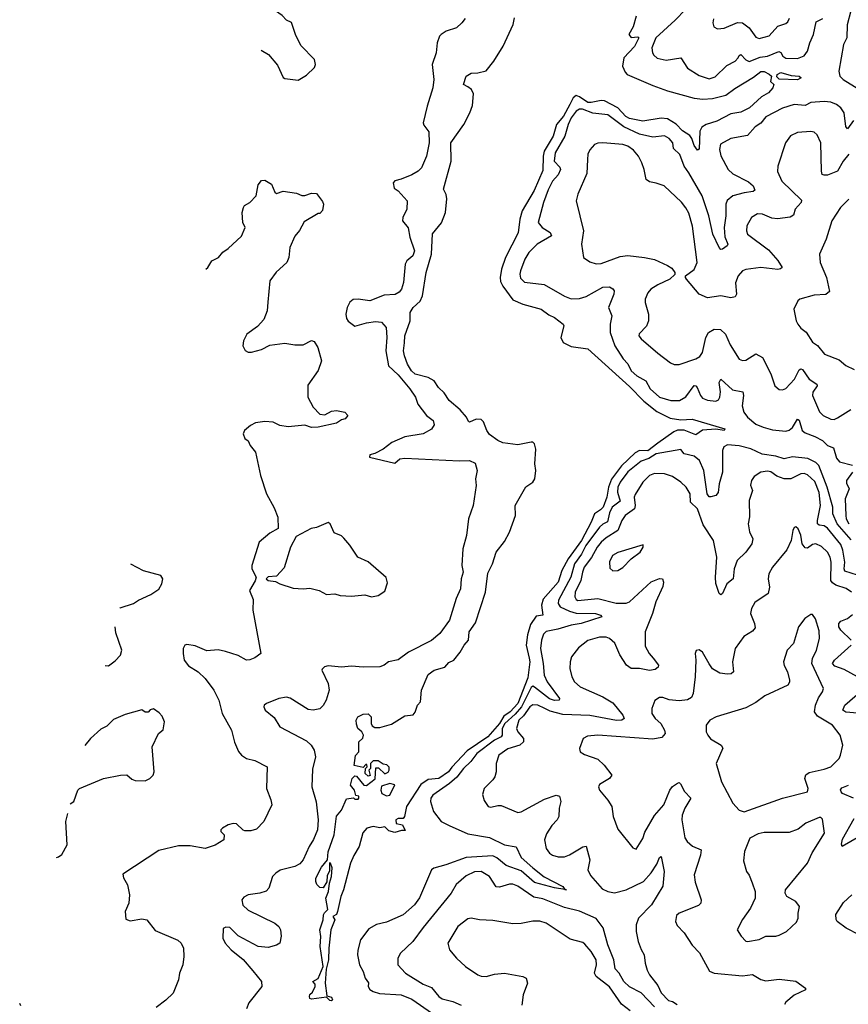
# Model space of a CAD drawing. Extents: x 2143765 to 2212931, y 878955 to 1017455.
# Tile 206 of 256: x 2144531 to 2149510, y 987857 to 993774. Entities that reach past the tile are written whole.
import ezdxf

# ---------------------------------------------------------------- set-up
doc = ezdxf.new("R2010")
doc.units = 0

msp = doc.modelspace()

# ---------------------------------------------------------------- linework, layer by layer
at = {"layer": '0CON20XD'}
for points in [[(2145982.4, 993590.4), (2146026.5, 993565), (2146080.8, 993500.8), (2146115, 993426.2), (2146125, 993420.8), (2146205, 993411.4), (2146255, 993442), (2146302.1, 993487.9), (2146309.2, 993505), (2146302, 993535), (2146220.3, 993620.3), (2146188.8, 993685), (2146165, 993757.5), (2146135, 993772.5), (2146109.4, 993799.4), (2146055, 993838), (2146047.9, 993849.3)], [(2148531.5, 993835), (2148469.2, 993770.8), (2148353.1, 993665), (2148330, 993605), (2148333.3, 993575), (2148341.1, 993561.1), (2148362.4, 993542.4), (2148415, 993531.1), (2148505, 993544.3), (2148543.9, 993483.9), (2148615, 993438.9), (2148675, 993419.4), (2148709.8, 993430.2), (2148781.1, 993498.9), (2148831.4, 993525), (2148849.1, 993545), (2148855, 993560), (2148865, 993565.6), (2148895, 993533.3), (2148915, 993524), (2148981, 993549), (2149025, 993554.7), (2149093.9, 993583.9), (2149105, 993576.5), (2149116.2, 993555), (2149135, 993544.2), (2149205, 993541.8), (2149245, 993557.5), (2149266, 993585), (2149278.8, 993635), (2149301.3, 993685), (2149318, 993762), (2149357.4, 993782.6)], [(2149525, 993827.1), (2149503.2, 993743.2), (2149501.2, 993665), (2149481.8, 993625), (2149453.9, 993465), (2149459.1, 993435), (2149479.4, 993415), (2149625, 993324.6)], [(2147207.7, 993782.3), (2147188.8, 993755), (2147156.2, 993725), (2147094.5, 993705.5), (2147063.3, 993685), (2147053.8, 993675), (2147040, 993635), (2147034.3, 993575), (2147010.9, 993505), (2147019.6, 993415), (2147014.7, 993365.3), (2146979.6, 993255), (2146956, 993155), (2146960.3, 993140.3), (2146990.5, 993100.5), (2146990.9, 993035), (2146975.6, 992955), (2146945.6, 992885), (2146925.7, 992865), (2146887.7, 992842.3), (2146824.5, 992815.5), (2146785, 992806), (2146776.2, 992795), (2146781.2, 992761.2), (2146805, 992746.2), (2146859.2, 992685), (2146858.1, 992635), (2146834.2, 992585), (2146831.4, 992565), (2146865, 992523.8), (2146876.7, 992466.7), (2146904.3, 992385), (2146894.5, 992355.5), (2146857.5, 992325), (2146846.7, 992305), (2146837.5, 992195), (2146825.4, 992154.6), (2146812.4, 992137.6), (2146787.6, 992122.4), (2146721.9, 992118.1), (2146635, 992085.6), (2146565.5, 992095.5), (2146535, 992092.9), (2146515, 992076), (2146498.9, 992045), (2146491.5, 992005), (2146495, 991978.8), (2146505, 991963.1), (2146545, 991932.5), (2146615, 991952.9), (2146669.4, 991960.6), (2146706, 991956), (2146733.8, 991923.8), (2146737.3, 991865), (2146731.5, 991785), (2146747.7, 991695), (2146805, 991639.3), (2146876.1, 991555), (2146910.5, 991505), (2146924.5, 991464.5), (2146976.1, 991396.1), (2147015, 991366), (2147021.2, 991338.8), (2147006.2, 991313.8), (2146955, 991286.5), (2146845, 991267.5), (2146767.1, 991232.9), (2146715.7, 991194.3), (2146665, 991167.5), (2146635, 991158.8), (2146632.5, 991145), (2146785, 991110), (2146815.4, 991134.6), (2146845, 991138.9), (2147175, 991123.3), (2147235, 991125.8), (2147268.8, 991108.8), (2147280, 991065), (2147270, 991015), (2147274.3, 990974.3), (2147256.5, 990855), (2147228.9, 990775), (2147216.9, 990675), (2147194.3, 990595), (2147188.9, 990495), (2147195.6, 990455), (2147184.4, 990415), (2147179.5, 990355), (2147153.3, 990295), (2147113.5, 990165), (2147055.6, 990085), (2147005, 990044.4), (2146867, 989973), (2146805, 989926.7), (2146746.7, 989915), (2146721.2, 989895), (2146695, 989884.4), (2146595, 989883.1), (2146525, 989890), (2146465, 989883.3), (2146385, 989890.6), (2146363.3, 989885), (2146348, 989872), (2146346, 989865), (2146385.4, 989785.4), (2146390.4, 989745), (2146372.5, 989685), (2146355, 989652.5), (2146335, 989632.2), (2146295.4, 989624.6), (2146265, 989628.2), (2146156.2, 989696.2), (2146135, 989703.3), (2146088, 989695), (2146013.8, 989665), (2146000, 989655), (2145997.8, 989645), (2146005.6, 989625), (2146060.3, 989580.3), (2146095.4, 989525.4), (2146255, 989440), (2146283.1, 989415), (2146301.5, 989385), (2146308.5, 989345), (2146290.8, 989269.3), (2146287.3, 989165), (2146313.3, 989073.3), (2146324.7, 988965), (2146320.7, 988905), (2146297.7, 988847.7), (2146270.6, 988805), (2146235.5, 988725), (2146215, 988700.9), (2146185, 988684.7), (2146096.9, 988663.1), (2146070.6, 988645), (2146051.1, 988625), (2146029.1, 988555), (2146012.3, 988537.7), (2145974.7, 988525.3), (2145905, 988514.6), (2145878.5, 988501.5), (2145866.2, 988485), (2145872.1, 988452.1), (2145903.3, 988423.2), (2146064.2, 988344.2), (2146087.8, 988325), (2146098.5, 988305), (2146103.4, 988266.6), (2146094, 988225), (2146075, 988212.2), (2146025, 988199.1), (2145964, 988204), (2145845, 988268.5), (2145795, 988318), (2145769.3, 988320.7), (2145755, 988312.5), (2145752.9, 988255), (2145765.7, 988225), (2145802.5, 988185), (2145875, 988127.1), (2145931.7, 988058.3), (2145984.2, 987995), (2145985.8, 987964.2), (2145908.8, 987865), (2145895, 987830)], [(2148235, 993795.2), (2148218, 993732), (2148192.6, 993685), (2148205, 993667.5), (2148245, 993672.1), (2148252.1, 993665), (2148225, 993612.5), (2148162.2, 993545), (2148154.4, 993495), (2148168.8, 993458.8), (2148181.1, 993445), (2148335, 993378.7), (2148425, 993346.9), (2148585, 993302.5), (2148637, 993297), (2148695, 993300), (2148775, 993320.2), (2148828.1, 993361.9), (2148941.4, 993428.6), (2148985, 993462.3), (2149005, 993462.4), (2149035, 993446.8), (2149048.1, 993435), (2149043.6, 993403.6), (2149062.5, 993385), (2149057.5, 993365), (2149030, 993335), (2148988.9, 993311.1), (2148917.3, 993245), (2148865, 993218.9), (2148805, 993209.5), (2148721.4, 993165), (2148656, 993144), (2148630.5, 993129.5), (2148618.9, 993105), (2148613.9, 992996.1), (2148605, 992990.8), (2148585, 993018.1), (2148571.2, 993061.2), (2148558.5, 993078.5), (2148515, 993106.3), (2148476.1, 993146.1), (2148425, 993178.3), (2148385, 993183.2), (2148275.9, 993164.1), (2148195, 993180.4), (2148172.7, 993192.7), (2148124.8, 993245), (2148045, 993286.7), (2148025, 993289.6), (2147965, 993276.1), (2147945, 993277.1), (2147895, 993311.5), (2147875, 993317.9), (2147857.1, 993305), (2147836.8, 993265), (2147799.7, 993195), (2147758, 993145), (2147736.9, 993075), (2147683.2, 992985), (2147675.9, 992955), (2147675, 992868.6), (2147622.5, 992747.5), (2147550.6, 992625), (2147536.5, 992575), (2147526, 992494), (2147450.7, 992345), (2147426.4, 992275), (2147417.9, 992225), (2147421, 992201), (2147433.6, 992173.6), (2147495, 992091.8), (2147555.4, 992065.4), (2147665.8, 992035), (2147710.7, 992000.7), (2147746, 991985), (2147796.7, 991945), (2147801.2, 991935), (2147783.3, 991865), (2147796.7, 991835), (2147845, 991811.4), (2147945, 991796.9), (2148195, 991570.6), (2148281.9, 991481.9), (2148360.3, 991420.3), (2148440.2, 991380.2), (2148505, 991370), (2148573, 991373), (2148769.4, 991315), (2148763.9, 991306.1), (2148713.8, 991313.8), (2148635, 991306.9), (2148595, 991279.4), (2148525, 991307.8), (2148485, 991307.8), (2148461.8, 991298.2), (2148365, 991228.8), (2148305, 991183.7), (2148255, 991184.8), (2148229.1, 991170.9), (2148146.6, 991093.4), (2148087.2, 991012.8), (2148069.5, 990965), (2148059.4, 990905), (2148037.1, 990845), (2148021.8, 990828.2), (2147984.5, 990805), (2147966.3, 990755), (2147907, 990645), (2147826.6, 990533.4), (2147789.1, 990465), (2147767.5, 990395), (2147677.9, 990292.1), (2147667.6, 990255), (2147675.8, 990195), (2147635, 990188.8), (2147601, 990139), (2147582.1, 990077.9), (2147574.8, 990015.2), (2147592.1, 989937.9), (2147596, 989915), (2147585, 989819.6), (2147525, 989665.6), (2147479.6, 989615), (2147440.3, 989589.7), (2147415, 989545.5), (2147345, 989464.1), (2147220.3, 989379.7), (2147127.6, 989282.4), (2147108.5, 989255), (2147049.2, 989215), (2146985, 989207.5), (2146942.7, 989177.3), (2146856, 989045), (2146844.5, 988985.5), (2146835, 988973.3), (2146805, 988973.8), (2146792.5, 988965), (2146794.3, 988944.3), (2146832.5, 988935), (2146848.3, 988901.7), (2146825, 988902), (2146785, 988889.6), (2146750.3, 988900.3), (2146725, 988923.1), (2146695, 988917.1), (2146654.6, 988925.4), (2146617.5, 988915), (2146593, 988887), (2146571.2, 988805), (2146538.8, 988751.2), (2146520, 988705), (2146477.5, 988545), (2146461.2, 988505), (2146442, 988415), (2146435, 988397.5), (2146412.5, 988385), (2146425.8, 988365), (2146401.2, 988305), (2146388.1, 988195), (2146387.7, 988125), (2146372.5, 988067.5), (2146366.6, 987985), (2146377.5, 987907.5), (2146405, 987899.2), (2146412, 987885), (2146405, 987878), (2146395, 987879.4), (2146375, 987900), (2146285, 987888.8), (2146275, 987892.5), (2146273.2, 987903.2), (2146275, 987916.7), (2146290, 987930), (2146307.3, 987965), (2146307.4, 987977.4), (2146292.5, 987995), (2146325, 988012.9), (2146354, 988085), (2146336.2, 988205), (2146341.9, 988265), (2146335.5, 988304.5), (2146354.2, 988365), (2146356, 988394), (2146362.3, 988407.7), (2146383.8, 988426.2), (2146371.2, 988495), (2146387.9, 988535), (2146392.5, 988585), (2146405.5, 988625), (2146408.3, 988678.3), (2146400, 988705), (2146393, 988707), (2146393, 988657), (2146378.3, 988631.7), (2146377, 988593), (2146355, 988557.5), (2146335, 988560), (2146317, 988577), (2146310, 988595), (2146311.2, 988615), (2146345, 988682), (2146380, 988725), (2146385, 988773.8), (2146421.2, 988875), (2146435, 988988), (2146465.6, 989024.4), (2146495, 989092.5), (2146537.5, 989097.5), (2146545, 989090), (2146565, 989090), (2146570, 989095), (2146568.3, 989108.3), (2146551.7, 989111.7), (2146542.5, 989145), (2146520, 989175), (2146530, 989215), (2146545, 989230), (2146555, 989227.5), (2146600, 989175), (2146615, 989172.5), (2146668.3, 989211.7), (2146671.7, 989278.3), (2146688.3, 989278.3), (2146725, 989242.5), (2146745, 989252.5), (2146752.5, 989265), (2146751.7, 989281.7), (2146737, 989297), (2146715, 989300), (2146685, 989320), (2146655, 989320), (2146640, 989305), (2146640, 989275), (2146630, 989265), (2146637, 989233), (2146625, 989227.5), (2146607.5, 989245), (2146610, 989275), (2146620, 989285), (2146618.3, 989298.3), (2146611.7, 989298.3), (2146595, 989280), (2146541.7, 989291.7), (2146548.3, 989351.7), (2146570, 989375), (2146570, 989435), (2146593, 989457), (2146596.7, 989475), (2146587.5, 989495), (2146563.9, 989513.9), (2146555, 989540), (2146554.2, 989565), (2146563.8, 989585), (2146595, 989600.8), (2146625, 989602.5), (2146642.9, 989585), (2146643.3, 989545), (2146650, 989530), (2146665, 989521.2), (2146695, 989520), (2146765, 989541.2), (2146845, 989590), (2146895, 989597.5), (2146907, 989613), (2146922.5, 989655), (2146940, 989675), (2146946.7, 989745), (2146985, 989840), (2147022.5, 989865), (2147086.1, 989883.9), (2147109.5, 989910.5), (2147140, 989925), (2147177.3, 989972.7), (2147201.4, 990015), (2147228.8, 990045), (2147232.9, 990095), (2147270.5, 990149.5), (2147330, 990335), (2147345, 990447.5), (2147371.9, 990505), (2147393.8, 990575), (2147445, 990638.8), (2147475.3, 990695.3), (2147511.4, 990795), (2147507.8, 990855), (2147573.5, 990966.5), (2147614.4, 990995), (2147627.5, 991015), (2147633.8, 991065), (2147627.7, 991105), (2147632.8, 991192.8), (2147625, 991226), (2147615, 991235.6), (2147605, 991235.6), (2147525, 991218.8), (2147435, 991231.6), (2147405, 991245.3), (2147355, 991280.7), (2147338.6, 991305), (2147318.5, 991358.5), (2147305, 991372.5), (2147275, 991374.4), (2147235, 991356.2), (2147228.8, 991358.8), (2147216, 991385), (2147178.9, 991428.9), (2147111.4, 991485), (2147081.2, 991531.2), (2147047.1, 991565), (2147022.9, 991605), (2146985, 991624.5), (2146908.6, 991645), (2146885, 991664.7), (2146860.9, 991705), (2146842.8, 991755), (2146838.2, 991785), (2146843.4, 991833.4), (2146846, 991875), (2146877.5, 991965), (2146877.3, 992015), (2146895.4, 992045), (2146937, 992083), (2146951, 992115), (2146974.3, 992255), (2147005.7, 992365), (2147012.6, 992487.4), (2147065, 992554.6), (2147091, 992615), (2147098.3, 992698.3), (2147094.2, 992724.2), (2147078.1, 992755), (2147124.2, 992925), (2147122.5, 993035), (2147199.7, 993145), (2147236.8, 993215), (2147251.8, 993258.2), (2147258.1, 993328.1), (2147245.6, 993355), (2147225, 993371.1), (2147198, 993385), (2147214, 993435), (2147245, 993452.2), (2147285, 993454.4), (2147335, 993468.1), (2147379.5, 993525), (2147435.9, 993615), (2147496.2, 993745), (2147505.5, 993785)], [(2148701.1, 993778.9), (2148696.1, 993756.1), (2148702.3, 993732.3), (2148725, 993718.8), (2148765, 993724.2), (2148845, 993757.5), (2148875, 993756.2), (2148915, 993725.6), (2148955, 993668.9), (2148975, 993660.5), (2149035, 993677.9), (2149086.4, 993735), (2149135, 993751.9), (2149148, 993762), (2149156.4, 993783.6)], [(2149205, 993413.8), (2149095, 993417.5), (2149080.9, 993430.9), (2149082.1, 993445), (2149105, 993457.7), (2149168.1, 993438.1), (2149215, 993435.2), (2149227.5, 993425), (2149205, 993413.8)], [(2149542.3, 993167.7), (2149505, 993118), (2149495, 993133.3), (2149485.6, 993215.6), (2149466, 993245), (2149438.9, 993265), (2149405, 993278.2), (2149365, 993282.9), (2149285, 993277.5), (2149251.5, 993258.5), (2149185, 993264.2), (2149115, 993242.5), (2149015, 993190.6), (2148985, 993151.8), (2148949.8, 993130.2), (2148905, 993078.9), (2148805, 993060.8), (2148743.3, 993026.7), (2148735.6, 992995), (2148745.4, 992955.4), (2148787.8, 992875), (2148817.1, 992847.1), (2148910.4, 992800.4), (2148937.8, 992775), (2148949.7, 992750.3), (2148938.9, 992741.1), (2148885, 992734.7), (2148815.8, 992715), (2148781.7, 992688.2), (2148774.7, 992665.3), (2148773.8, 992596.2), (2148764.2, 992525), (2148768.6, 992468.6), (2148786.9, 992425), (2148783.3, 992415), (2148755, 992395.7), (2148745, 992394.2), (2148735, 992405.8), (2148697.3, 992485), (2148673.2, 992595), (2148632.2, 992715), (2148552.7, 992855), (2148523.8, 992893.8), (2148498.9, 992965), (2148460.9, 993000.9), (2148455.4, 993035), (2148435, 993060.5), (2148405, 993077.1), (2148335, 993067.8), (2148255, 993086.9), (2148161.4, 993131.4), (2148065, 993202.4), (2147975, 993212.6), (2147914.2, 993235.8), (2147895, 993236.8), (2147875, 993225.3), (2147845, 993183.8), (2147826.2, 993145), (2147806.2, 993073.8), (2147749, 992975), (2147742.5, 992925), (2147777.2, 992887.2), (2147780.8, 992875), (2147767.7, 992842.3), (2147733.6, 992805), (2147707.8, 992752.2), (2147679.2, 992675), (2147647.8, 992555), (2147670, 992525), (2147719.2, 992495), (2147726.9, 992475), (2147640, 992425), (2147590, 992375), (2147566.8, 992335), (2147540.4, 992265), (2147536.7, 992245), (2147541.2, 992221.2), (2147565, 992197.8), (2147683.6, 992183.6), (2147805, 992113.1), (2147845, 992097.7), (2147895, 992098), (2147935, 992110.6), (2148035, 992167.7), (2148075, 992168.1), (2148096.4, 992156.4), (2148104.2, 992145), (2148102.2, 992125), (2148070, 992045), (2148088.9, 991995), (2148078.5, 991945), (2148080.4, 991895), (2148106.9, 991815), (2148157.1, 991737.1), (2148186.2, 991706.2), (2148205, 991664.5), (2148240, 991635), (2148294.6, 991605), (2148320, 991555), (2148375, 991506.3), (2148443.3, 991485), (2148496, 991485), (2148535, 991507.9), (2148585, 991575.5), (2148595, 991574.4), (2148602.5, 991565), (2148622, 991515), (2148635, 991500), (2148665, 991487.5), (2148715, 991480.9), (2148730.5, 991489.5), (2148739.2, 991505), (2148741.9, 991538.1), (2148735.4, 991594.6), (2148745, 991614.2), (2148815, 991549.6), (2148877, 991537), (2148880.4, 991515), (2148873.6, 991453.6), (2148882.3, 991415), (2148905.5, 991385), (2148955, 991344.6), (2148998, 991325), (2149055, 991309.4), (2149135, 991302.5), (2149155, 991308.5), (2149175, 991324.6), (2149205, 991374.3), (2149215, 991367.5), (2149232.6, 991305), (2149251.4, 991291.4), (2149309.6, 991269.6), (2149355.2, 991245.2), (2149385, 991214.7), (2149422.1, 991202.1), (2149440, 991140), (2149457.5, 991117.5), (2149535, 991097.1)], [(2149513.4, 992966.6), (2149480.4, 992925), (2149445.8, 992864.2), (2149385, 992840), (2149365, 992839.4), (2149354.3, 992845), (2149349.1, 992865), (2149344.4, 993035), (2149323.4, 993083.4), (2149305, 993097.5), (2149285, 993101.9), (2149204.5, 993095.5), (2149163.4, 993076.6), (2149132.2, 993035), (2149086.9, 992895), (2149085, 992862.5), (2149111.4, 992805), (2149229.1, 992689.1), (2149226.7, 992675), (2149191.2, 992635), (2149180.5, 992599.5), (2149161.8, 992588.2), (2149085, 992576.8), (2149051.8, 992581.8), (2148995, 992606.5), (2148965, 992606.9), (2148929.2, 992585), (2148900.5, 992535), (2148897.8, 992505), (2148904.7, 992484.7), (2149030.6, 992390.6), (2149087.1, 992327.1), (2149112.2, 992285), (2149103.8, 992276.2), (2149086.7, 992273.3), (2148985, 992284.8), (2148895, 992273.8), (2148875, 992264.4), (2148847.8, 992235), (2148832.4, 992192.4), (2148839.4, 992125), (2148831.2, 992108.8), (2148805, 992103.3), (2148745, 992115.6), (2148665, 992102.9), (2148615, 992125.7), (2148538.8, 992215), (2148531.2, 992225), (2148532.5, 992235), (2148585, 992273.8), (2148601.4, 992315), (2148574, 992534), (2148551.9, 992611.9), (2148535, 992644.3), (2148507.7, 992677.7), (2148403.8, 992775), (2148355, 992792.5), (2148315, 992799.2), (2148295, 992813.8), (2148284.4, 992875), (2148270.5, 992915), (2148249.5, 992955), (2148219.9, 992989.9), (2148185, 993014.6), (2148155, 993024.6), (2148035, 993034.3), (2148005, 993031.4), (2147985, 993024), (2147957.9, 992992.1), (2147944.4, 992965.6), (2147942.9, 992935), (2147940.2, 992849.8), (2147885.8, 992725), (2147876, 992685), (2147920, 992505), (2147907.1, 992425), (2147918.8, 992345), (2147958.3, 992318.3), (2147995, 992307.1), (2148025, 992310), (2148139.5, 992350.5), (2148185, 992358.2), (2148285, 992344.5), (2148345, 992332.7), (2148425, 992298.1), (2148450.7, 992280.7), (2148468.8, 992255), (2148467.1, 992242.9), (2148438.8, 992215), (2148365, 992181.1), (2148324.3, 992155), (2148306.3, 992133.7), (2148290.6, 992095), (2148290.6, 992075), (2148310, 992005), (2148310.5, 991965), (2148297.8, 991932.2), (2148254.4, 991885.6), (2148252, 991875), (2148265, 991856.2), (2148365, 991770), (2148441.3, 991711.3), (2148465, 991701.4), (2148495, 991703.1), (2148595, 991736.5), (2148619.2, 991750.8), (2148635, 991774), (2148654.7, 991865.3), (2148669.5, 991895), (2148705, 991914.5), (2148742.1, 991912.1), (2148771.8, 991885), (2148800.5, 991820.5), (2148855, 991734.3), (2148875, 991725.6), (2148895, 991728.1), (2148955, 991766.9), (2148994, 991744), (2149045, 991646.7), (2149068, 991575), (2149095, 991552), (2149115, 991550), (2149135, 991558), (2149186.5, 991615), (2149215, 991670.8), (2149225, 991676.9), (2149235, 991671.9), (2149275, 991613.3), (2149320.8, 991585), (2149322.9, 991575), (2149297.1, 991535), (2149294.4, 991515), (2149337.4, 991417.4), (2149360, 991395), (2149405, 991374.4), (2149425, 991372.3), (2149445, 991381.5), (2149525, 991432.7)], [(2145649.4, 992276), (2145662.5, 992285), (2145685.6, 992324.4), (2145725.5, 992344.5), (2145753, 992377), (2145785, 992398.8), (2145865, 992472.5), (2145886, 992525), (2145872, 992555), (2145868.8, 992615), (2145876.2, 992645), (2145883, 992657), (2145915, 992676), (2145953.3, 992715), (2145965, 992782.5), (2145985, 992808.8), (2146005, 992810), (2146045, 992786.7), (2146065, 992737.5), (2146075, 992730), (2146115, 992744.2), (2146195, 992732.5), (2146227, 992717), (2146245, 992717.5), (2146285, 992732.5), (2146315, 992730), (2146351.7, 992681.7), (2146356.7, 992665), (2146351.7, 992628.3), (2146335, 992610), (2146325, 992610), (2146240.5, 992559.5), (2146212.9, 992507.1), (2146185.6, 992474.4), (2146154.3, 992405.7), (2146148.6, 992345), (2146135.7, 992315), (2146072.2, 992257.8), (2146034.4, 992205), (2146023.1, 992076.9), (2146017.9, 992025), (2145998.1, 991971.9), (2145959.4, 991930.6), (2145896.2, 991885), (2145876.7, 991845), (2145872.5, 991815), (2145886.4, 991786.4), (2145905, 991776.7), (2145923.6, 991776.4), (2145985, 991792.5), (2146035, 991817.5), (2146125, 991830), (2146185, 991820), (2146235, 991820), (2146284, 991846), (2146300.5, 991840.5), (2146322.9, 991805), (2146344.5, 991725), (2146324.5, 991665.5), (2146262.3, 991577.7), (2146262, 991505), (2146295, 991446), (2146335, 991403.8), (2146365, 991400), (2146405, 991420.8), (2146435, 991425.8), (2146485, 991416.7), (2146502.5, 991395), (2146487.5, 991375), (2146465, 991370), (2146435, 991348.8), (2146323.9, 991326.1), (2146285, 991324.2), (2146245, 991337.5), (2146145, 991327.5), (2146095, 991335.8), (2146055, 991355.8), (2146005, 991359.2), (2145948.3, 991351.7), (2145917.5, 991335), (2145882.5, 991305), (2145873.8, 991285), (2145885, 991257.5), (2145905, 991242.5), (2145916.7, 991215), (2145948.8, 991175), (2145978, 991035), (2146014, 990925), (2146061.2, 990841.2), (2146083.3, 990785), (2146083.6, 990716.4), (2146035, 990688.8), (2145971.2, 990635), (2145926.2, 990495), (2145926.7, 990475), (2145952.5, 990425), (2145947, 990403), (2145912.5, 990345), (2145935, 990290), (2145932.9, 990225), (2145980, 989965), (2145945, 989940), (2145915, 989926.7), (2145895, 989926.2), (2145845, 989954), (2145767.3, 989977.3), (2145725, 989986.7), (2145655, 989982.2), (2145585, 990010.6), (2145535, 990019.4), (2145524.2, 990015), (2145514.6, 989995.4), (2145512.9, 989965), (2145520.3, 989925), (2145545, 989890.8), (2145603.3, 989855), (2145645, 989815.6), (2145698.2, 989745), (2145728.8, 989685), (2145748.9, 989605), (2145804.2, 989505), (2145821.7, 989431.7), (2145845.7, 989375.7), (2145865, 989353.8), (2145894.4, 989334.4), (2145945, 989322.5), (2146017.5, 989285), (2146014, 989155), (2146041.2, 989085), (2146046.2, 989055), (2145998.8, 988955), (2145955, 988910), (2145920.7, 988899.3), (2145885, 988900), (2145873.8, 988903.8), (2145835, 988942.5), (2145815, 988943.3), (2145785, 988936.7), (2145750, 988915), (2145740, 988905), (2145740, 988895), (2145760, 988875), (2145757.5, 988845), (2145705, 988813.3), (2145645, 988793.3), (2145555, 988808.8), (2145485, 988810), (2145368.3, 988781.7), (2145150.5, 988639.5), (2145155, 988617.5), (2145179.2, 988575), (2145190.8, 988515), (2145188, 988465), (2145164.3, 988415), (2145169.2, 988369.2), (2145195, 988358.8), (2145265, 988370), (2145295, 988364.2), (2145345, 988300.8), (2145482.6, 988242.6), (2145502, 988225), (2145515.8, 988195), (2145518.6, 988145), (2145512, 988095), (2145492, 988045), (2145485.8, 988004.2), (2145453.8, 987925), (2145408.8, 987881.2), (2145351.7, 987838.3)], [(2149514.6, 992695.4), (2149464.2, 992645), (2149411.4, 992565), (2149377.3, 992455), (2149337.5, 992365), (2149341.9, 992315), (2149379.2, 992225), (2149398.2, 992141.8), (2149375, 992123.3), (2149305, 992119.4), (2149220, 992095), (2149206.2, 992085), (2149182.5, 992035), (2149196.2, 991965), (2149206.2, 991945), (2149225, 991920), (2149256.4, 991896.4), (2149295, 991837.1), (2149326.1, 991816.1), (2149367.5, 991765), (2149455, 991729.6), (2149495.4, 991695.4), (2149545, 991672.9)], [(2149332.4, 991095), (2149315, 991113.9), (2149267.7, 991137.7), (2149175, 991146.9), (2149125, 991135.3), (2149075, 991151.8), (2148993.1, 991163.1), (2148925, 991194.5), (2148855, 991214.4), (2148785, 991220), (2148763.5, 991206.5), (2148755.4, 991185), (2148755.3, 991055), (2148734.7, 990985), (2148727.8, 990932.2), (2148714.7, 990915.3), (2148685, 990906.2), (2148675, 990906.8), (2148661.8, 990925), (2148642.5, 991065), (2148615.3, 991125), (2148585, 991150.8), (2148525, 991164.6), (2148505, 991190.8), (2148355, 991164.5), (2148312, 991138), (2148265, 991121.6), (2148185, 991056.8), (2148139, 990995), (2148126.3, 990965), (2148124.1, 990935), (2148139.3, 990880.7), (2148091.9, 990845), (2148075, 990810.4), (2148064.2, 990755.8), (2148035, 990742.5), (2148015, 990725.2), (2147932.4, 990615), (2147908.2, 990561.8), (2147864.4, 990505), (2147842.7, 990425), (2147768.6, 990285), (2147768, 990265), (2147779.1, 990245), (2147835, 990219.3), (2147875, 990207.4), (2147991.2, 990205), (2148022.2, 990195), (2148029.2, 990185), (2147905, 990145.2), (2147845, 990136.5), (2147765, 990111.1), (2147695, 990096.9), (2147678, 990082), (2147666.3, 990046.3), (2147660.3, 989995), (2147677.9, 989905), (2147683, 989835), (2147701.4, 989795), (2147774.4, 989695), (2147774, 989685), (2147745, 989682.2), (2147715, 989692), (2147625, 989763.9), (2147615, 989768.1), (2147605, 989761.8), (2147545.8, 989644.2), (2147508.8, 989601.2), (2147447.5, 989545), (2147431.3, 989515), (2147430.4, 989475), (2147424.9, 989465.1), (2147385, 989444.2), (2147278, 989365), (2147243.1, 989316.9), (2147197.8, 989275), (2147157.6, 989222.4), (2147115, 989184.4), (2147014.3, 989115), (2147001.1, 989095), (2146999.5, 989075), (2147017.1, 989015), (2147063.1, 988955), (2147111.1, 988931.1), (2147225, 988882.5), (2147355, 988859.8), (2147445, 988815.3), (2147514.5, 988804.5), (2147545, 988739.1), (2147615, 988676.7), (2147682.5, 988622.5), (2147795, 988565.7), (2147807.4, 988546.6), (2147817.5, 988545), (2147807.4, 988546.6), (2147745, 988556.7), (2147625, 988589.6), (2147545, 988658.7), (2147455, 988691.6), (2147398.3, 988738.3), (2147375, 988749.3), (2147215, 988739.8), (2147092.5, 988695), (2147020, 988675), (2147005.5, 988664.5), (2146933.2, 988496.8), (2146902.9, 988455), (2146835, 988394.5), (2146735, 988351.2), (2146675, 988336.1), (2146629.1, 988310.9), (2146578.6, 988245), (2146563, 988183), (2146561.1, 988155), (2146573.5, 988095), (2146594.7, 988054.7), (2146606.4, 988015), (2146626.7, 987986.7), (2146626.2, 987965), (2146635.8, 987945.8), (2146655, 987933.3), (2146692.6, 987922.6), (2146824.3, 987914.3), (2146888.3, 987888.3), (2147011.2, 987801.2)], [(2149528.1, 990648.1), (2149442.8, 990745), (2149417.2, 990805), (2149418.4, 990845), (2149382.6, 990965), (2149332.4, 991095)], [(2149565, 990436.2), (2149490, 990460), (2149485.8, 990475), (2149490, 990515), (2149477.4, 990587.4), (2149465, 990621.1), (2149385, 990718.7), (2149365, 990732.2), (2149335, 990736.2), (2149325.4, 990745), (2149324.4, 990765), (2149343.5, 990855), (2149335, 990932.5), (2149308.6, 990998.6), (2149265, 991039.3), (2149245, 991046.5), (2149225, 991045.2), (2149165, 991015.3), (2149125, 991014.6), (2149080.3, 991030.2), (2149045, 991057.9), (2149025, 991060.9), (2148985, 991054.4), (2148945, 991030), (2148928.6, 991005), (2148922.1, 990977.9), (2148935.7, 990945), (2148914.6, 990885), (2148916.8, 990786.8), (2148908.1, 990745), (2148916.7, 990696.7), (2148936.9, 990655), (2148931.1, 990625), (2148895.6, 990575), (2148842.5, 990525), (2148825.4, 990475), (2148818.9, 990415), (2148780, 990385), (2148755, 990326.2), (2148745, 990318), (2148734.3, 990325), (2148714.6, 990385.4), (2148711.5, 990425), (2148721.3, 990545), (2148699.6, 990645), (2148639.2, 990739.2), (2148604.6, 990835), (2148562.2, 990875), (2148559.5, 990925), (2148535.3, 990965.3), (2148504.3, 990995), (2148455, 991029.6), (2148405, 991045.5), (2148345, 991047.3), (2148315.7, 991035), (2148275, 990995.6), (2148229.3, 990920.7), (2148224.7, 990905), (2148230.7, 990855), (2148226, 990834), (2148169.2, 990795), (2148149.5, 990765), (2148125.1, 990704.9), (2148055, 990661.4), (2148025, 990635.3), (2148001.3, 990605), (2147968.1, 990541.9), (2147923.9, 990485), (2147912.3, 990455), (2147904.2, 990405), (2147869.8, 990335), (2147867.8, 990305), (2147875, 990290), (2147885, 990284.2), (2148005, 990296.5), (2148115, 990268), (2148175, 990267.5), (2148195, 990276.5), (2148325, 990395.4), (2148375, 990416.7), (2148394.3, 990414.3), (2148399.5, 990395), (2148395, 990368.8), (2148353.8, 990275), (2148334.6, 990205), (2148290.5, 990095), (2148290.2, 990010.2), (2148314.5, 989965), (2148337.4, 989937.4), (2148369.2, 989895), (2148367.1, 989882.9), (2148350, 989870), (2148315, 989864.1), (2148255, 989874.6), (2148205, 989875.4), (2148177.1, 989895), (2148138, 989958), (2148106.8, 990026.8), (2148075, 990055.4), (2148055, 990062.7), (2148015, 990063.5), (2147945, 990044.4), (2147890.2, 989999.8), (2147847.5, 989945), (2147839.4, 989915), (2147838.1, 989875), (2147849.4, 989825), (2147865.6, 989795), (2147899.2, 989765), (2148035, 989705.5), (2148095, 989668.2), (2148155.5, 989595), (2148164.2, 989575), (2148150, 989565), (2148117.6, 989562.4), (2147957.8, 989592.2), (2147795, 989599.3), (2147719.2, 989619.2), (2147686.4, 989635), (2147645, 989655.3), (2147615, 989657.6), (2147597.6, 989645), (2147558.5, 989591.5), (2147530, 989565), (2147516.4, 989515), (2147525, 989493.8), (2147557.9, 989455), (2147559.1, 989435), (2147535.8, 989415), (2147465, 989392.3), (2147410.9, 989355), (2147394.3, 989305), (2147394, 989255), (2147385.6, 989224.4), (2147375, 989206.2), (2147322.5, 989155), (2147312.1, 989117.9), (2147322.7, 989082.7), (2147345.8, 989045.8), (2147362.3, 989042.3), (2147405, 989052.9), (2147425, 989051.4), (2147525, 989010), (2147545, 989013.3), (2147685, 989089.6), (2147755, 989113.1), (2147775, 989108.8), (2147783.6, 989075), (2147773.8, 989035), (2147771.5, 988985), (2147760.5, 988965), (2147728.3, 988931.7), (2147697.8, 988882.2), (2147684.6, 988845), (2147695, 988794), (2147715, 988765.8), (2147732.5, 988752.5), (2147766.6, 988743.4), (2147805, 988743.5), (2147835, 988754.5), (2147915, 988804.3), (2147935, 988808), (2147956.9, 988725), (2147945.8, 988665), (2147961.3, 988631.3), (2148031.1, 988551.1), (2148065, 988534.6), (2148105, 988526.9), (2148175, 988544.7), (2148279.6, 988595), (2148325, 988648.2), (2148359.9, 988700.1), (2148375, 988740), (2148385.6, 988745.6), (2148404.3, 988654.3), (2148395, 988566.7), (2148327.5, 988455), (2148250.5, 988375), (2148235.4, 988335), (2148235.4, 988295.4), (2148248.2, 988235), (2148265, 988186.2), (2148283.5, 988155), (2148289.1, 988105), (2148302.6, 988062.6), (2148315.5, 988035), (2148365, 987970.8), (2148386.6, 987926.6), (2148430.9, 987880.9), (2148455, 987874.3), (2148482.5, 987855)], [(2149535, 991055.8), (2149500.6, 991005), (2149499.5, 990989.5), (2149515.6, 990955), (2149491.3, 990895), (2149495.4, 990795), (2149497.9, 990775), (2149512.9, 990745)], [(2146646.1, 990306.1), (2146685, 990313.3), (2146725, 990340), (2146740.7, 990389.3), (2146733, 990423), (2146626.1, 990516.1), (2146562.5, 990545), (2146516.1, 990616.1), (2146479.3, 990659.3), (2146465, 990672.5), (2146420.7, 990690.7), (2146397.5, 990745), (2146385, 990752.5), (2146315, 990722), (2146283.4, 990716.6), (2146191.7, 990668.3), (2146158.6, 990605), (2146120.3, 990479.7), (2146075, 990430), (2146023.6, 990426.4), (2146012.5, 990415), (2146025, 990403.8), (2146068, 990398), (2146095, 990383.3), (2146175, 990357.5), (2146235, 990353.3), (2146275, 990357.5), (2146330, 990345), (2146375, 990320), (2146425, 990323.3), (2146457, 990313), (2146525, 990310), (2146605, 990318.8), (2146646.1, 990306.1)], [(2149530, 990335), (2149496.8, 990356.8), (2149435, 990376.9), (2149415, 990389.3), (2149404.8, 990405), (2149407, 990515), (2149400.8, 990545), (2149385, 990574.5), (2149348.5, 990608.5), (2149315, 990624.5), (2149295, 990620.9), (2149265, 990598.9), (2149251.1, 990601.1), (2149232.5, 990625), (2149225, 990677.5), (2149208.8, 990715), (2149195, 990726.7), (2149185, 990722.5), (2149176.7, 990705), (2149168, 990645), (2149141.5, 990588.5), (2149055, 990484), (2149032.9, 990445), (2149028.6, 990415), (2149036.4, 990365), (2149028.9, 990325), (2148949.1, 990270.9), (2148929.2, 990235), (2148923.1, 990205), (2148947.5, 990145), (2148950, 990120), (2148935, 990100), (2148882, 990068), (2148830, 989995), (2148814.5, 989915.5), (2148821.2, 989855), (2148806.6, 989843.4), (2148785, 989840.6), (2148737.8, 989847.8), (2148695, 989872.9), (2148675, 989903.3), (2148635, 989973.3), (2148615, 989986.7), (2148597, 989983), (2148590, 989965), (2148594.2, 989925), (2148590, 989825), (2148577.3, 989725), (2148568.3, 989701.7), (2148545, 989687.3), (2148495, 989681.1), (2148435, 989686.2), (2148395, 989701.4), (2148375, 989701.4), (2148347.4, 989682.6), (2148330, 989635), (2148330.8, 989605), (2148350.8, 989575), (2148384.6, 989544.6), (2148406.4, 989505), (2148410, 989485), (2148389, 989461), (2148335, 989450), (2148006.3, 989473.7), (2147942.4, 989467.6), (2147916.7, 989455), (2147896.2, 989395), (2147900, 989375), (2147925, 989358), (2148005, 989330), (2148043.9, 989293.9), (2148090, 989235), (2148076.2, 989215), (2148015, 989178.8), (2148010, 989165), (2148015, 989143.3), (2148065, 989083.8), (2148088.6, 989045), (2148098.1, 988985), (2148125, 988908.8), (2148215, 988797.5), (2148235, 988790), (2148275.6, 988854.4), (2148287.6, 988892.4), (2148345, 988992), (2148401.2, 989055), (2148438.9, 989145), (2148454.8, 989165.2), (2148485, 989186), (2148495, 989190), (2148501.9, 989181.9), (2148525.4, 989135.4), (2148564.2, 989095), (2148527.7, 989035), (2148513, 988993), (2148511.1, 988965), (2148528.1, 988858.1), (2148541.9, 988835), (2148575, 988806.9), (2148626, 988785), (2148622.7, 988752.7), (2148583.3, 988635), (2148590.6, 988590.6), (2148625.7, 988485), (2148624.2, 988465), (2148609.8, 988450.2), (2148493.3, 988405), (2148478.3, 988391.7), (2148471.2, 988355), (2148481.2, 988331.2), (2148525, 988286.7), (2148572.1, 988212.1), (2148617.2, 988167.2), (2148677, 988057), (2148705, 988044.4), (2148875, 988028.2), (2148935, 988037.1), (2148985, 988007.1), (2149015, 987998.9), (2149095, 988007.8), (2149195, 987995.7), (2149252.5, 987955), (2149252.5, 987945), (2149185, 987911.1), (2149135, 987870.5), (2149126.2, 987855)], [(2148095, 990462), (2148125, 990464), (2148155, 990482), (2148205.8, 990534.2), (2148260, 990575), (2148277.5, 990605), (2148278.3, 990618.3), (2148125, 990572.5), (2148094.3, 990555), (2148075.9, 990515.9), (2148077.5, 990477.5), (2148095, 990462)], [(2145133.3, 990238.6), (2145135, 990240), (2145215, 990266), (2145245, 990286.2), (2145319.7, 990320.3), (2145367.2, 990352.8), (2145385, 990383.3), (2145390.8, 990415), (2145378.8, 990435), (2145275, 990463.1), (2145199.9, 990501.5)], [(2148885, 989013.1), (2149115, 989095.5), (2149265, 989133.3), (2149268.6, 989155), (2149250, 989215), (2149255, 989236.7), (2149275, 989250.4), (2149365, 989270), (2149405.8, 989285), (2149455, 989334.3), (2149464.5, 989355), (2149477.8, 989415), (2149462.2, 989475), (2149415, 989535.5), (2149325, 989588.7), (2149307.8, 989615), (2149312.5, 989655), (2149331.1, 989698.9), (2149355.7, 989735), (2149360.8, 989755), (2149291.5, 989905), (2149295.3, 989934.7), (2149320, 989985), (2149337.5, 990055), (2149335, 990102.5), (2149314.2, 990174.2), (2149295, 990200), (2149285, 990200), (2149250, 990175), (2149211.2, 990125), (2149180.8, 990025), (2149144, 989985), (2149122, 989915), (2149125, 989892.5), (2149146, 989855), (2149157.5, 989805), (2149157.3, 989792.7), (2149146.2, 989775), (2149008.9, 989711.1), (2148955, 989671.4), (2148895, 989638.6), (2148716.7, 989585), (2148678.8, 989565), (2148656.2, 989535), (2148656.2, 989495), (2148666.2, 989475), (2148683.2, 989453.2), (2148745.5, 989415.5), (2148755.6, 989395.6), (2148715.8, 989305), (2148749.4, 989195), (2148815.6, 989065.6), (2148855, 989024), (2148885, 989013.1)], [(2149527.5, 990045), (2149465.2, 990105.2), (2149454.2, 990125), (2149452.8, 990145), (2149465, 990160.4), (2149505, 990176.2), (2149535, 990199.5)], [(2145045.6, 989892.7), (2145065, 989890.8), (2145105, 989920.8), (2145137.1, 989955), (2145145.6, 989985), (2145108.7, 990088.7), (2145104.4, 990124.8)], [(2149565.7, 989825), (2149485, 989869.4), (2149428.6, 989888.6), (2149415.5, 989905), (2149426.9, 989925), (2149528.6, 990015)], [(2149565, 989607.5), (2149495, 989613.5), (2149476.9, 989625), (2149489.6, 989655), (2149593.3, 989745)], [(2144835.3, 989062.5), (2144856.7, 989075), (2144880, 989145), (2144890, 989155), (2145035, 989214), (2145136.4, 989233.6), (2145175, 989236.2), (2145205, 989210), (2145225, 989201.2), (2145285, 989200), (2145312.5, 989215), (2145332.5, 989235), (2145340, 989255), (2145326.7, 989405), (2145365.9, 989484.1), (2145394, 989506), (2145402.5, 989555), (2145388.3, 989588.3), (2145369.3, 989609.3), (2145335, 989632.5), (2145315, 989627.5), (2145303, 989613), (2145285, 989613.3), (2145265, 989626.7), (2145165, 989598), (2145095, 989568.8), (2145055, 989528), (2145019.7, 989510.3), (2144956.7, 989455), (2144923.8, 989411.6)], [(2146735, 989109.4), (2146755, 989114), (2146786.4, 989176.4), (2146755, 989183.3), (2146705, 989167.5), (2146701.2, 989145), (2146708, 989125), (2146735, 989109.4)], [(2149540.8, 989095), (2149475.7, 989125), (2149466.9, 989135), (2149464.4, 989145.6), (2149471.4, 989158.6), (2149512, 989175)], [(2144753.4, 988739), (2144765, 988742.5), (2144785, 988757.5), (2144816.2, 988815), (2144808.1, 988955.2), (2144820.7, 989004.8)], [(2148905, 988234), (2148975, 988247.5), (2149015, 988265.8), (2149075, 988265.8), (2149095, 988272.5), (2149138.8, 988295), (2149198.8, 988351.2), (2149210, 988375), (2149208.8, 988405), (2149218, 988445), (2149195, 988475.8), (2149141.2, 988505), (2149131.2, 988525), (2149132.5, 988545), (2149265.7, 988705), (2149293.1, 988766.9), (2149368, 988885), (2149355, 988970), (2149345, 988980), (2149335, 988980), (2149255, 988945.8), (2149209.8, 988910.2), (2149155, 988889.1), (2149005, 988888.9), (2148969.2, 988880.8), (2148918, 988855), (2148886.1, 988776.1), (2148881.2, 988718.8), (2148898.8, 988655), (2148915, 988632.5), (2148933.3, 988586.7), (2148950.8, 988535), (2148951.2, 988495), (2148922, 988435), (2148875, 988366.2), (2148842.5, 988305), (2148865.8, 988265.8), (2148895, 988236.7), (2148905, 988234)], [(2149615, 988887.9), (2149473.8, 988805), (2149468.6, 988818.6), (2149475, 988850), (2149546.2, 988973.8)], [(2148345, 987842.7), (2148266.3, 987926.3), (2148195, 987961.2), (2148161.6, 987995), (2148133.1, 988045), (2148109.7, 988069.7), (2148101.7, 988125), (2148066.4, 988215), (2148037.5, 988317.5), (2147995, 988372.1), (2147895, 988416.3), (2147805, 988439), (2147675, 988490.5), (2147621.6, 988501.6), (2147525, 988567.2), (2147495, 988578.4), (2147475, 988578.7), (2147415, 988560.5), (2147395, 988563.1), (2147355, 988625.5), (2147305, 988655.3), (2147265, 988653.3), (2147215, 988629.2), (2147153.8, 988576.2), (2147124.7, 988525.3), (2146955, 988318.5), (2146894.7, 988235.3), (2146819.2, 988165), (2146802.9, 988135), (2146804.2, 988095), (2146848.8, 988045), (2146955, 987978.9), (2147005, 987958.6), (2147049.4, 987905), (2147070, 987890), (2147135, 987873.6), (2147185, 987851.2)], [(2149575.8, 988275), (2149496.7, 988315), (2149444.3, 988354.3), (2149437.1, 988367.1), (2149435, 988397.5), (2149481.1, 988468.9), (2149531.2, 988515)], [(2148198.8, 987818.8), (2148148.3, 987858.2), (2148075, 987962.1), (2147994.7, 988025), (2147985.3, 988045), (2147998.2, 988095), (2147996, 988125), (2147965, 988174.2), (2147927.9, 988217.9), (2147915, 988228.1), (2147838.7, 988248.7), (2147695.4, 988345.4), (2147656.1, 988356.1), (2147615, 988356.2), (2147545, 988341.9), (2147495, 988341.4), (2147375, 988361.5), (2147295, 988364.4), (2147245, 988375.8), (2147225, 988370.8), (2147164.6, 988325.4), (2147104.2, 988225), (2147114.2, 988185), (2147155.8, 988135), (2147210, 988085), (2147285, 988034.3), (2147305, 988026.9), (2147335, 988024.3), (2147385, 988038.1), (2147445, 988043.5), (2147555, 988024.5), (2147574.2, 988015), (2147581.8, 987985), (2147556.4, 987915), (2147548.8, 987851.2)], [(2144537.8, 987847.8), (2144531.4, 987862.7)]]:
    msp.add_lwpolyline(points, dxfattribs=at)

doc.saveas('drawing.dxf')
